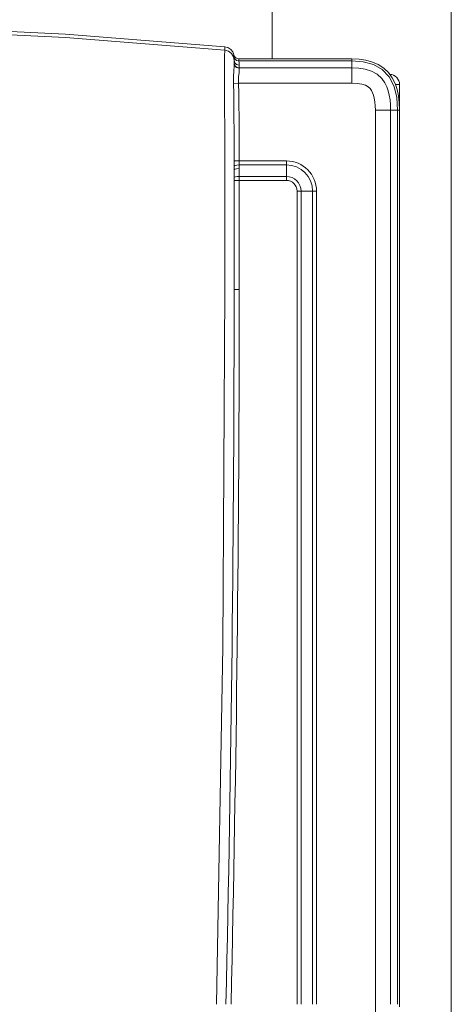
# Model space of a CAD drawing. Header units: millimetres. Extents: x -473 to 23648, y -382 to 1866.
# Tile 251 of 256: x 12121 to 12205, y 505 to 697. Entities that reach past the tile are written whole.
import ezdxf

# ---------------------------------------------------------------- set-up
doc = ezdxf.new("R2010")
doc.units = ezdxf.units.MM
doc.header["$LTSCALE"] = 80
doc.layers.get('0').update_dxf_attribs({"linetype": 'CONTINUOUS'})

msp = doc.modelspace()

# ---------------------------------------------------------------- linework, layer by layer
at = {"linetype": 'Continuous', "lineweight": 0}
for p, q in [((12170.398, 712.381), (12170.398, 689.381)), ((12205.398, 271.381), (12205.398, 712.381)), ((12161.188, 691.747), (12130.112, 694.223)), ((12161.178, 690.906), (12161.187, 691.067)), ((12161.187, 691.067), (12161.188, 691.095)), ((12161.188, 691.095), (12161.188, 691.747)), ((12161.188, 691.747), (12161.8, 691.588)), ((12162.729, 690.757), (12162.954, 690.173)), ((12162.954, 689.795), (12162.954, 690.173)), ((12162.954, 690.173), (12163.079, 689.86)), ((12162.987, 689.47), (12162.954, 689.795)), ((12162.954, 689.795), (12163.144, 689.388)), ((12162.998, 689.138), (12162.987, 689.47)), ((12163.132, 688.64), (12162.998, 689.138)), ((12163.074, 688.253), (12162.998, 688.634)), ((12163.079, 689.86), (12163.304, 689.603)), ((12163.144, 689.388), (12163.494, 689.106)), ((12163.494, 689.106), (12163.932, 689.005)), ((12163.932, 689.005), (12163.932, 689.381)), ((12163.932, 689.381), (12185.998, 689.381)), ((12185.998, 689.005), (12163.932, 689.005)), ((12163.998, 687.573), (12163.998, 688.142)), ((12185.998, 684.652), (12185.998, 689.381)), ((12163.998, 687.639), (12185.998, 687.639)), ((12161.116, 683.615), (12161.107, 684.87)), ((12163.843, 684.652), (12162.894, 684.608)), ((12163.843, 684.652), (12185.998, 684.652)), ((12195.298, 684.381), (12194.496, 684.381)), ((12195.298, 684.381), (12195.298, 679.381)), ((12195.246, 680.832), (12195.298, 679.381)), ((12190.569, 296.101), (12190.569, 679.381)), ((12195.298, 679.381), (12190.569, 679.381)), ((12193.555, 679.382), (12193.555, 504.881)), ((12194.922, 679.381), (12194.922, 504.881)), ((12195.298, 504.381), (12195.298, 679.381)), ((12162.985, 669.474), (12173.198, 669.474)), ((12173.198, 665.688), (12173.198, 669.474)), ((12162.998, 644.381), (12162.998, 667.725)), ((12163.992, 668.702), (12173.198, 668.701)), ((12163.998, 644.381), (12163.998, 667.983)), ((12162.998, 665.688), (12173.198, 665.688)), ((12163.998, 666.461), (12173.198, 666.461)), ((12161.183, 644.381), (12161.183, 664.381)), ((12162.998, 644.381), (12162.998, 664.381)), ((12175.305, 663.581), (12179.091, 663.581)), ((12175.305, 663.581), (12175.305, 504.881)), ((12176.078, 663.581), (12176.078, 504.881)), ((12178.318, 663.581), (12178.318, 504.881)), ((12179.091, 663.581), (12179.091, 504.881)), ((12163.998, 644.381), (12162.998, 644.381))]:
    msp.add_line(p, q, dxfattribs=at)
for points in [[(12130.112, 694.223), (12098.971, 695.71), (12067.798, 696.206)], [(12161.188, 691.095), (12130.112, 693.571), (12098.966, 695.058), (12067.798, 695.554)], [(12161.107, 684.87), (12161.1, 685.969), (12161.097, 686.467), (12161.096, 686.934), (12161.096, 687.373), (12161.097, 687.782), (12161.099, 688.164), (12161.103, 688.522), (12161.108, 688.862), (12161.115, 689.189), (12161.123, 689.499), (12161.131, 689.786), (12161.14, 690.043), (12161.148, 690.262), (12161.155, 690.443), (12161.162, 690.593)], [(12161.162, 690.593), (12161.173, 690.821), (12161.178, 690.906)], [(12161.188, 691.095), (12161.893, 690.892), (12162.478, 690.449), (12162.863, 689.825), (12162.998, 689.104)], [(12161.8, 691.588), (12162.33, 691.247), (12162.729, 690.757)], [(12162.894, 684.608), (12162.883, 685.244), (12162.89, 685.807), (12162.908, 686.297), (12162.93, 686.721), (12162.952, 687.083), (12162.969, 687.39), (12162.982, 687.643), (12162.99, 687.859), (12162.995, 688.055), (12162.997, 688.242), (12162.998, 688.409), (12162.998, 689.138)], [(12163.998, 687.573), (12163.498, 687.704), (12163.132, 688.06), (12162.998, 688.547)], [(12163.998, 687.639), (12163.615, 687.715), (12163.291, 687.93), (12163.074, 688.253)], [(12163.998, 688.142), (12163.498, 688.276), (12163.132, 688.64)], [(12163.304, 689.603), (12163.601, 689.438), (12163.932, 689.381)], [(12163.998, 688.142), (12163.981, 688.579), (12163.932, 689.005)], [(12185.998, 689.381), (12187.406, 689.32), (12188.732, 689.126), (12189.984, 688.785), (12191.145, 688.281), (12192.199, 687.593), (12193.11, 686.729), (12193.852, 685.711), (12194.415, 684.595), (12194.816, 683.415), (12195.087, 682.167), (12195.246, 680.832)], [(12194.922, 679.381), (12194.754, 681.861), (12194.229, 684.032), (12193.299, 685.873), (12191.919, 687.334), (12190.199, 688.304), (12188.214, 688.839), (12185.998, 689.005)], [(12163.843, 684.652), (12163.826, 685.139), (12163.836, 685.567), (12163.863, 685.939), (12163.896, 686.259), (12163.955, 686.758)], [(12163.955, 686.758), (12163.974, 686.942), (12163.986, 687.096), (12163.993, 687.234), (12163.996, 687.364), (12163.998, 687.479), (12163.998, 687.573)], [(12185.998, 687.639), (12187.321, 687.576), (12188.598, 687.371), (12189.798, 686.992), (12190.908, 686.384), (12191.807, 685.573), (12192.4, 684.745), (12192.794, 683.953), (12193.079, 683.152), (12193.291, 682.297), (12193.438, 681.388), (12193.526, 680.424), (12193.555, 679.382)], [(12162.985, 669.474), (12162.983, 672.527), (12162.979, 675.354), (12162.972, 677.97), (12162.959, 680.386), (12162.937, 682.6), (12162.894, 684.608)], [(12163.979, 669.474), (12163.976, 672.529), (12163.97, 675.357), (12163.959, 677.976), (12163.94, 680.396), (12163.907, 682.62), (12163.843, 684.652)], [(12185.998, 684.652), (12187.024, 684.604), (12187.926, 684.461), (12188.65, 684.235), (12189.185, 683.945), (12189.555, 683.611), (12189.824, 683.233), (12190.039, 682.799), (12190.216, 682.299), (12190.363, 681.704), (12190.474, 681.018), (12190.544, 680.248), (12190.569, 679.381)], [(12161.183, 664.381), (12161.182, 666.467), (12161.181, 668.389), (12161.179, 670.162), (12161.175, 671.803), (12161.172, 673.323), (12161.167, 674.736), (12161.162, 676.046), (12161.157, 677.258), (12161.152, 678.383), (12161.146, 679.429), (12161.14, 680.399), (12161.134, 681.3), (12161.116, 683.615)], [(12162.994, 668.443), (12162.988, 668.952), (12162.985, 669.474)], [(12163.992, 668.702), (12163.983, 669.083), (12163.979, 669.474)], [(12163.992, 668.701), (12163.51, 668.662), (12163.147, 668.568), (12162.994, 668.443)], [(12162.998, 667.725), (12162.997, 668.085), (12162.994, 668.443)], [(12163.998, 667.983), (12163.498, 667.948), (12163.132, 667.854), (12162.998, 667.725)], [(12163.998, 667.983), (12163.996, 668.343), (12163.992, 668.702)], [(12163.998, 666.461), (12163.615, 666.442), (12163.291, 666.386), (12163.074, 666.302), (12162.998, 666.204)], [(12159.587, 504.881), (12160.784, 574.626), (12161.183, 644.381)]]:
    msp.add_lwpolyline(points, dxfattribs=at)
for centre, radius, start, end in [((12193.298, 684.381), 2, 0, 87.28284), ((12173.198, 663.581), 5.893, 0, 90), ((12173.198, 663.581), 5.12, 0, 90), ((12173.198, 663.581), 2.88, 0, 90), ((12173.198, 663.581), 2.107, 0, 90), ((6075.365, 644.381), 6087.633, 358.6869345, 0), ((6075.365, 644.381), 6088.633, 358.6871502, 0)]:
    msp.add_arc(centre, radius, start, end, dxfattribs=at)

doc.saveas('drawing.dxf')
